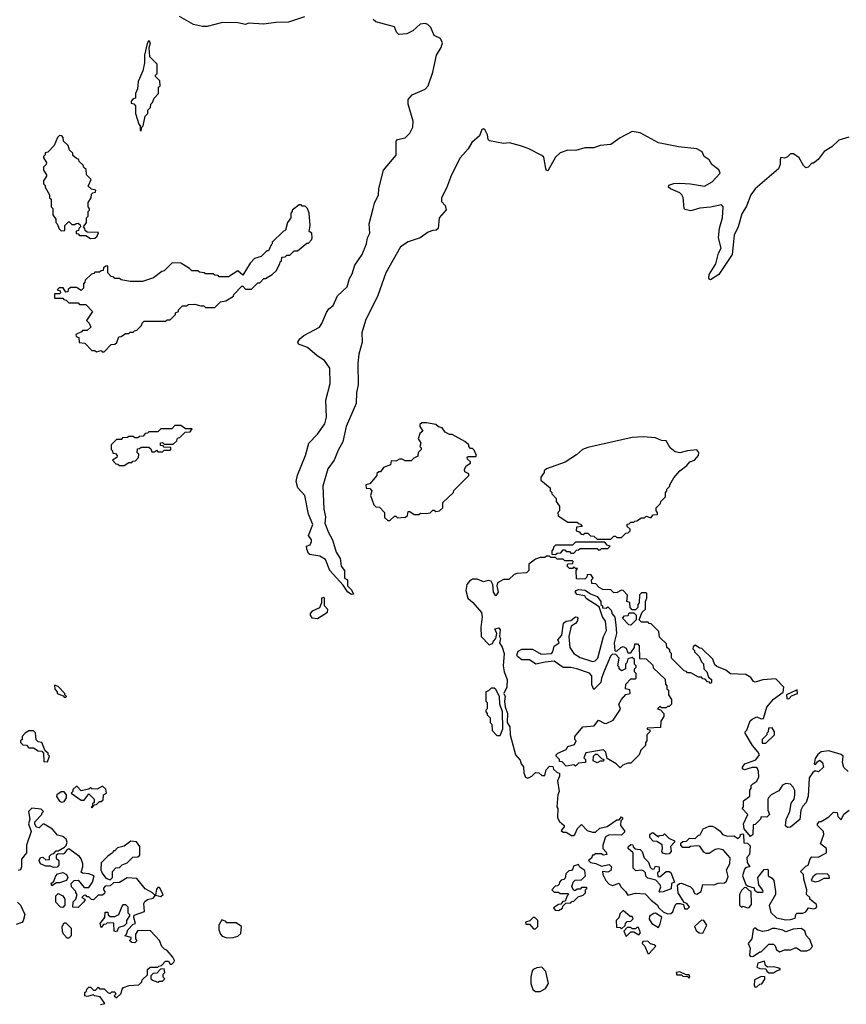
# Model space of a CAD drawing. Extents: x 2206940 to 2356632, y 511582 to 673215.
# Tile 198 of 228: x 2326325 to 2331709, y 616989 to 623406. Entities that reach past the tile are written whole.
import ezdxf

# ---------------------------------------------------------------- set-up
doc = ezdxf.new("R2010")
doc.units = 0

msp = doc.modelspace()

# ---------------------------------------------------------------- linework, layer by layer
at = {"layer": '0CON10XD'}
for points in [[(2328180, 623425), (2328075, 623389.4), (2327992.4, 623387.6), (2327915, 623376), (2327815, 623382.5), (2327795, 623373.3), (2327745, 623386), (2327645, 623386.4), (2327545, 623362.3), (2327515, 623360.8), (2327456.2, 623375), (2327365, 623425.6)], [(2328658, 621608), (2328578.2, 621445), (2328553.6, 621365), (2328555.5, 621305), (2328534.1, 621225.9), (2328527.3, 621165), (2328528.9, 621025), (2328519.1, 620975), (2328515.6, 620905), (2328451.8, 620755), (2328430.3, 620655), (2328399.1, 620600.9), (2328372.3, 620535), (2328331.5, 620478.5), (2328299.7, 620365), (2328306, 620216), (2328316.8, 620165), (2328313.3, 620125), (2328337.1, 620062.9), (2328361.9, 620015), (2328385.7, 619935.7), (2328411.2, 619895), (2328418.8, 619845), (2328440, 619815), (2328440, 619765), (2328460, 619755), (2328460, 619715), (2328485, 619690), (2328498.3, 619661.7), (2328485, 619660), (2328462.5, 619675), (2328431.2, 619721.2), (2328345, 619816), (2328316.6, 619886.6), (2328279.3, 619909.3), (2328215, 619920), (2328205, 619927.5), (2328194, 619955), (2328193.3, 619975), (2328216.4, 619983.6), (2328226.1, 620003.9), (2328226, 620016), (2328206.7, 620045), (2328233.3, 620115), (2328205, 620182.5), (2328182.5, 620305), (2328136.9, 620355), (2328125.6, 620395), (2328135, 620436.2), (2328187.1, 620565), (2328207.1, 620645), (2328264.5, 620705), (2328312.5, 620772.5), (2328324.1, 620815), (2328319.4, 620925), (2328348.1, 621035), (2328344.1, 621135), (2328310, 621185), (2328261.4, 621215), (2328198.6, 621268.6), (2328140.8, 621290.8), (2328136, 621305), (2328148.6, 621325), (2328175, 621347.5), (2328277.8, 621402.2), (2328293.3, 621425), (2328322.7, 621497.3), (2328339.3, 621520.7), (2328366.6, 621543.4), (2328394.5, 621605), (2328458, 621665), (2328472, 621718), (2328490.5, 621749.5), (2328506.7, 621805), (2328554.6, 621875), (2328583.1, 621945), (2328590.9, 621985), (2328605.7, 622015), (2328600.6, 622075), (2328626, 622175), (2328635, 622210), (2328662.5, 622265), (2328663.3, 622305), (2328694.3, 622425), (2328777.3, 622522.7), (2328776, 622615), (2328785, 622624), (2328836, 622635), (2328865, 622665.8), (2328885.5, 622705), (2328888.1, 622745), (2328855.8, 622855), (2328854.3, 622885), (2328882, 622915), (2328965, 622953.1), (2328985.9, 622974.1), (2329015.8, 623064.2), (2329038.5, 623175), (2329069.2, 623225), (2329078.8, 623255), (2329065, 623282.5), (2329023.6, 623303.6), (2329002.5, 623355), (2328983.6, 623373.6), (2328965, 623380), (2328934.1, 623375.9), (2328885, 623332.5), (2328847, 623313), (2328795, 623310), (2328780, 623325), (2328765, 623360), (2328645, 623392.5), (2328626.2, 623406.2)], [(2327115, 622680), (2327120, 622705), (2327130, 622715), (2327143, 622777), (2327160, 622795), (2327160, 622815), (2327177, 622833), (2327180, 622855), (2327190, 622865), (2327200, 622895), (2327230, 622925), (2327230, 622965), (2327240, 622975), (2327237, 623007), (2327210, 623035), (2327210, 623045), (2327220, 623055), (2327220, 623115), (2327173, 623163), (2327167.5, 623225), (2327176.7, 623255), (2327165, 623270), (2327155, 623250), (2327137.5, 623175), (2327137.5, 623125), (2327127, 623073), (2327097, 623003), (2327092.5, 622955), (2327080, 622925), (2327080, 622895), (2327065, 622890), (2327050, 622875), (2327051.7, 622861.7), (2327068.3, 622858.3), (2327080, 622845), (2327080, 622795), (2327100, 622725), (2327110, 622715), (2327110, 622685), (2327115, 622680)], [(2326785, 621980), (2326815, 621982.5), (2326830, 621995), (2326838.3, 622018.3), (2326765, 622020), (2326751.7, 622031.7), (2326750, 622045), (2326740, 622055), (2326760, 622085), (2326760, 622115), (2326770, 622125), (2326770, 622155), (2326780, 622165), (2326780, 622175), (2326770, 622185), (2326770, 622215), (2326790, 622245), (2326791.7, 622268.3), (2326801.7, 622278.3), (2326818.3, 622281.7), (2326820, 622295), (2326791.7, 622301.7), (2326771.7, 622321.7), (2326790, 622365), (2326760, 622395), (2326758.3, 622428.3), (2326741.7, 622441.7), (2326738.3, 622458.3), (2326711.7, 622481.7), (2326710, 622495), (2326695, 622500), (2326671.7, 622521.7), (2326670, 622535), (2326650, 622555), (2326640, 622585), (2326610, 622615), (2326608.3, 622638.3), (2326598.3, 622648.3), (2326585, 622650), (2326571.7, 622638.3), (2326550, 622585), (2326508.3, 622541.7), (2326491.7, 622538.3), (2326490, 622525), (2326480, 622515), (2326480, 622505), (2326500, 622475), (2326498.3, 622461.7), (2326480, 622445), (2326480, 622425), (2326500, 622395), (2326500, 622385), (2326480, 622355), (2326480, 622335), (2326490, 622325), (2326490, 622315), (2326520, 622265), (2326520, 622245), (2326530, 622235), (2326530, 622185), (2326540, 622175), (2326540, 622135), (2326560, 622105), (2326560, 622085), (2326570, 622075), (2326581.7, 622041.7), (2326595, 622030), (2326618.3, 622031.7), (2326620, 622065), (2326645, 622090), (2326665, 622070), (2326685, 622070), (2326691.7, 622078.3), (2326705, 622080), (2326718.3, 622068.3), (2326720, 622055), (2326710, 622045), (2326708.3, 622031.7), (2326691.7, 622028.3), (2326691.7, 622011.7), (2326705, 622010), (2326715, 622000), (2326755, 622000), (2326785, 621980)], [(2331725, 622639.1), (2331660.3, 622619.7), (2331615, 622577.5), (2331563.6, 622546.4), (2331526.4, 622493.6), (2331495, 622470), (2331485, 622470), (2331460, 622445), (2331445, 622440), (2331430, 622455), (2331402.5, 622505), (2331365, 622532.5), (2331345, 622532.5), (2331325, 622512.5), (2331306.4, 622503.6), (2331283, 622507), (2331277, 622493), (2331278.3, 622461.7), (2331266.4, 622433.6), (2331115, 622304), (2331087.5, 622265), (2331059.2, 622190.8), (2331028.8, 622141.2), (2331003.5, 622056.5), (2330977.6, 622002.4), (2330965.6, 621874.4), (2330877.5, 621745), (2330825, 621710.6), (2330815, 621713.8), (2330812.2, 621722.2), (2330814.5, 621745), (2330858, 621815), (2330875.9, 621884.1), (2330893.2, 621916.8), (2330875.6, 621985), (2330882.4, 622047.6), (2330903.3, 622115), (2330905.7, 622185), (2330895, 622198.8), (2330825, 622183.3), (2330753.6, 622176.4), (2330695, 622160), (2330658.3, 622168.3), (2330652.5, 622175), (2330646.4, 622246.4), (2330637.5, 622265), (2330625, 622277.5), (2330563, 622303), (2330550, 622315), (2330553, 622327), (2330585, 622337.5), (2330625, 622340), (2330693.6, 622336.4), (2330785, 622320), (2330835, 622350), (2330886.2, 622405), (2330877.7, 622427.7), (2330832.3, 622462.3), (2330815, 622492.5), (2330783.6, 622513.6), (2330770, 622545), (2330735, 622563.3), (2330616.7, 622576.7), (2330485, 622602.5), (2330365, 622668.8), (2330315, 622676.2), (2330235, 622636.7), (2330175, 622593.3), (2330105, 622586.2), (2330065, 622570), (2330005, 622570), (2329946.1, 622553.9), (2329895, 622556), (2329845, 622538.8), (2329815, 622510.8), (2329765, 622420), (2329755, 622423.3), (2329750.8, 622435), (2329738.9, 622508.9), (2329725, 622521.2), (2329635.9, 622565.9), (2329586.4, 622583.6), (2329515, 622604), (2329475, 622598), (2329385, 622616.7), (2329376.7, 622625), (2329372, 622655), (2329356, 622685), (2329345, 622693.8), (2329335, 622690), (2329320.3, 622649.7), (2329270, 622605), (2329246.7, 622563.3), (2329194.2, 622505.8), (2329136.2, 622395), (2329105, 622307.5), (2329072, 622245), (2329071.2, 622221.2), (2329096, 622195), (2329103, 622167), (2329056.7, 622115), (2329050, 622045), (2329037, 622033), (2329015, 622032.5), (2328985, 622020), (2328932.5, 621985), (2328855, 621957.5), (2328805, 621924.6), (2328710, 621755), (2328658, 621608)], [(2326875, 621240), (2326921.7, 621288.3), (2326945, 621290), (2326958.3, 621301.7), (2326971.7, 621338.3), (2326985, 621340), (2327015, 621360), (2327035, 621360), (2327045, 621370), (2327065, 621370), (2327071.7, 621378.3), (2327088.3, 621381.7), (2327118.3, 621411.7), (2327121.7, 621428.3), (2327135, 621440), (2327275, 621440), (2327285, 621450), (2327305, 621450), (2327340, 621485), (2327340, 621495), (2327360, 621505), (2327360, 621515), (2327385, 621540), (2327411.7, 621541.7), (2327425, 621550), (2327465, 621552.5), (2327505, 621540), (2327525, 621540), (2327535, 621530), (2327595, 621530), (2327633, 621567), (2327667, 621573), (2327716.4, 621603.6), (2327720, 621615), (2327771.7, 621668.3), (2327778.3, 621668.3), (2327795, 621650), (2327835, 621650), (2327875, 621690), (2327888.3, 621691.7), (2327915, 621720), (2327925, 621720), (2327970, 621745), (2327995, 621770), (2328020, 621815), (2328021.7, 621828.3), (2328030, 621835), (2328031.7, 621858.3), (2328055, 621860), (2328065, 621870), (2328085, 621870), (2328111.7, 621898.3), (2328135, 621900), (2328195, 621950), (2328205, 621950), (2328225, 621970), (2328230, 621985), (2328227.5, 622015), (2328210, 622025), (2328217.5, 622065), (2328210, 622145), (2328200, 622175), (2328185, 622190), (2328165, 622190), (2328158.3, 622198.3), (2328145, 622200), (2328100, 622165), (2328100, 622155), (2328090, 622145), (2328090, 622115), (2328070, 622085), (2328056.4, 622033.6), (2328040, 622025), (2327970, 621955), (2327970, 621945), (2327961.7, 621938.3), (2327945, 621900), (2327935, 621900), (2327897, 621863), (2327855, 621850), (2327825, 621820), (2327778.3, 621741.7), (2327745, 621770), (2327685, 621730), (2327625, 621730), (2327618.3, 621738.3), (2327595, 621740), (2327585, 621750), (2327535, 621750), (2327527, 621757), (2327495, 621760), (2327485, 621770), (2327445, 621770), (2327430, 621785), (2327375, 621820), (2327318.3, 621821.7), (2327265, 621770), (2327250, 621765), (2327197, 621723), (2327125, 621700), (2327045, 621700), (2326985, 621710), (2326975, 621720), (2326945, 621720), (2326938.3, 621728.3), (2326921.7, 621731.7), (2326900, 621755), (2326898.3, 621798.3), (2326885, 621800), (2326871.7, 621788.3), (2326868.3, 621771.7), (2326855, 621770), (2326845, 621760), (2326815, 621760), (2326808.3, 621751.7), (2326791.7, 621748.3), (2326751.7, 621708.3), (2326750, 621695), (2326740, 621685), (2326740, 621655), (2326725, 621640), (2326695, 621660), (2326655, 621660), (2326641.7, 621648.3), (2326638.3, 621631.7), (2326625, 621630), (2326608.3, 621658.3), (2326581.7, 621658.3), (2326570, 621645), (2326588.3, 621638.3), (2326590, 621625), (2326585, 621620), (2326551.7, 621618.3), (2326551.7, 621591.7), (2326605, 621590), (2326611.7, 621581.7), (2326628.3, 621578.3), (2326645, 621560), (2326705, 621560), (2326715, 621550), (2326755, 621550), (2326800, 621505), (2326760, 621445), (2326778.3, 621428.3), (2326788.3, 621401.7), (2326765, 621380), (2326735, 621380), (2326728.3, 621371.7), (2326690, 621355), (2326691.7, 621341.7), (2326710, 621335), (2326711.7, 621301.7), (2326748.3, 621298.3), (2326795, 621250), (2326815, 621250), (2326825, 621240), (2326855, 621250), (2326861.7, 621241.7), (2326875, 621240)], [(2328735, 620142.5), (2328765, 620170), (2328775, 620170), (2328785, 620160), (2328837, 620163), (2328850, 620175), (2328855, 620200), (2328865, 620200), (2328895, 620180), (2328925, 620180), (2328935, 620190), (2328975, 620187.5), (2328997.5, 620192.5), (2329015, 620210), (2329025, 620210), (2329035, 620200), (2329060, 620205), (2329080, 620225), (2329081.7, 620258.3), (2329150, 620325), (2329151.7, 620338.3), (2329250, 620435), (2329250, 620445), (2329225, 620460), (2329222.5, 620475), (2329231.7, 620498.3), (2329260, 620515), (2329260, 620525), (2329241.7, 620541.7), (2329240, 620555), (2329245, 620560), (2329295, 620560), (2329300, 620565), (2329285, 620600), (2329275, 620610), (2329261.7, 620611.7), (2329250, 620625), (2329250, 620635), (2329225, 620657.5), (2329141.7, 620701.7), (2329125, 620702.5), (2329095, 620717.5), (2329077.5, 620745), (2329053, 620753), (2329035, 620766.7), (2328975, 620777.5), (2328945, 620777.5), (2328931.7, 620768.3), (2328930, 620755), (2328950, 620725), (2328931.7, 620708.3), (2328920, 620675), (2328937, 620647), (2328930, 620625), (2328940, 620615), (2328940, 620605), (2328920, 620585), (2328918.3, 620561.7), (2328891.7, 620548.3), (2328875, 620530), (2328835, 620530), (2328815, 620542.5), (2328798.3, 620541.7), (2328775, 620527.5), (2328745, 620530), (2328740, 620505), (2328693.6, 620486.4), (2328675, 620460), (2328665, 620460), (2328651.7, 620448.3), (2328650, 620435), (2328605, 620380), (2328580, 620375), (2328581.7, 620351.7), (2328605, 620350), (2328617.5, 620335), (2328610, 620305), (2328632.5, 620245), (2328645, 620230), (2328668.3, 620228.3), (2328700, 620195), (2328701.7, 620161.7), (2328722.5, 620142.5), (2328735, 620142.5)], [(2327005, 620500), (2327035, 620520), (2327055, 620520), (2327061.7, 620528.3), (2327078.3, 620531.7), (2327098.3, 620551.7), (2327100, 620575), (2327090, 620585), (2327091.7, 620608.3), (2327105, 620610), (2327115, 620620), (2327165, 620620), (2327178.3, 620608.3), (2327185, 620590), (2327205, 620590), (2327215, 620600), (2327225, 620590), (2327255, 620590), (2327265, 620600), (2327305, 620600), (2327310, 620605), (2327308.3, 620618.3), (2327265, 620620), (2327258.3, 620628.3), (2327241.7, 620631.7), (2327241.7, 620648.3), (2327255, 620650), (2327265, 620640), (2327325, 620640), (2327348.3, 620661.7), (2327351.7, 620678.3), (2327368.3, 620681.7), (2327401.7, 620718.3), (2327435, 620720), (2327448.3, 620738.3), (2327405, 620740), (2327375, 620760), (2327335, 620760), (2327315, 620740), (2327245, 620740), (2327225, 620720), (2327165, 620720), (2327158.3, 620711.7), (2327141.7, 620708.3), (2327128.3, 620691.7), (2327105, 620690), (2327095, 620680), (2327075, 620680), (2327065, 620690), (2327035, 620690), (2327027, 620683), (2326995, 620680), (2326985, 620670), (2326955, 620670), (2326920, 620635), (2326920, 620605), (2326930, 620595), (2326931.7, 620581.7), (2326948.3, 620578.3), (2326960, 620565), (2326958.3, 620551.7), (2326930, 620535), (2326951.7, 620511.7), (2326965, 620510), (2326975, 620500), (2327005, 620500)], [(2330175, 620020), (2330195, 620040), (2330205, 620040), (2330215, 620030), (2330245, 620030), (2330271.7, 620058.3), (2330288.3, 620061.7), (2330300, 620075), (2330300, 620085), (2330281.7, 620101.7), (2330281.7, 620118.3), (2330295, 620120), (2330305, 620130), (2330325, 620130), (2330331.7, 620138.3), (2330345, 620140), (2330375, 620160), (2330395, 620160), (2330405, 620170), (2330435, 620160), (2330451.7, 620178.3), (2330478.3, 620181.7), (2330480, 620195), (2330470, 620205), (2330470, 620225), (2330498.3, 620251.7), (2330500, 620265), (2330530, 620295), (2330530, 620325), (2330540, 620335), (2330540, 620345), (2330560, 620365), (2330560, 620375), (2330585, 620420), (2330623.6, 620466.4), (2330669.3, 620500.7), (2330690, 620525), (2330720, 620535), (2330746.7, 620565), (2330747.5, 620585), (2330735, 620602.5), (2330673.6, 620596.4), (2330625, 620583.3), (2330595, 620590), (2330562.5, 620615), (2330535, 620660), (2330505, 620663.3), (2330465, 620680), (2330385, 620686.2), (2330315, 620683.3), (2330025, 620616.7), (2329990, 620605), (2329950.7, 620569.3), (2329878.3, 620521.7), (2329755, 620477.5), (2329740, 620465), (2329740, 620455), (2329720, 620425), (2329720, 620405), (2329780, 620355), (2329780, 620335), (2329790, 620325), (2329790, 620315), (2329820, 620285), (2329820, 620265), (2329840, 620235), (2329840, 620205), (2329830, 620195), (2329831.7, 620171.7), (2329895, 620130), (2329955, 620130), (2329961.7, 620121.7), (2329978.3, 620118.3), (2329988.3, 620101.7), (2329951.7, 620098.3), (2329950, 620075), (2329968.3, 620068.3), (2329981.7, 620051.7), (2329995, 620050), (2330005, 620060), (2330025, 620060), (2330041.7, 620041.7), (2330065, 620040), (2330085, 620020), (2330175, 620020)], [(2329815, 619920), (2329825, 619930), (2329848.3, 619931.7), (2329865, 619950), (2329875, 619950), (2329885, 619940), (2329905, 619940), (2329915, 619930), (2329935, 619930), (2329951.7, 619948.3), (2329965, 619950), (2329975, 619960), (2330085, 619960), (2330091.7, 619951.7), (2330105, 619950), (2330115, 619960), (2330155, 619960), (2330170, 619975), (2330151.7, 619981.7), (2330135, 620000), (2329945, 620000), (2329925, 619980), (2329815, 619980), (2329801.7, 619968.3), (2329800, 619955), (2329790, 619945), (2329791.7, 619921.7), (2329815, 619920)], [(2331100, 618425), (2331126.4, 618443.6), (2331139.3, 618470.7), (2331137.5, 618505), (2331130, 618525), (2331121.7, 618531.7), (2331095, 618532.5), (2331045, 618517.5), (2331032.5, 618522.5), (2331033.3, 618535), (2331047.5, 618555), (2331118.8, 618581.2), (2331143.3, 618615), (2331133.3, 618635), (2331097.5, 618675), (2331050, 618755), (2331050, 618765), (2331060, 618775), (2331083.3, 618836.7), (2331095, 618847.5), (2331125, 618862.5), (2331155, 618850), (2331168.3, 618851.7), (2331190, 618925), (2331235, 618977.5), (2331296.7, 619023.3), (2331302.5, 619055), (2331249.3, 619109.3), (2331165, 619102.5), (2331115, 619087.5), (2331103.6, 619093.6), (2331087.7, 619117.7), (2331055, 619137.5), (2330955, 619142.5), (2330925, 619167.5), (2330865, 619190), (2330851.7, 619201.7), (2330838.3, 619238.3), (2330768.3, 619308.3), (2330755, 619310), (2330725, 619330), (2330711.7, 619318.3), (2330710, 619305), (2330720, 619295), (2330720, 619285), (2330750, 619255), (2330765, 619220), (2330778.3, 619208.3), (2330780, 619175), (2330800, 619155), (2330811.7, 619121.7), (2330830, 619105), (2330830, 619085), (2330825, 619080), (2330818.3, 619088.3), (2330805, 619090), (2330788.3, 619108.3), (2330775, 619110), (2330765, 619120), (2330745, 619120), (2330695, 619150), (2330675, 619150), (2330668.3, 619158.3), (2330651.7, 619161.7), (2330570, 619245), (2330570, 619275), (2330560, 619285), (2330558.3, 619298.3), (2330540, 619315), (2330538.3, 619338.3), (2330491.7, 619381.7), (2330488.3, 619418.3), (2330438.3, 619468.3), (2330425, 619470), (2330418.3, 619478.3), (2330375, 619480), (2330360, 619495), (2330380, 619545), (2330400, 619565), (2330400, 619615), (2330410, 619635), (2330410, 619665), (2330405, 619670), (2330375, 619670), (2330361.7, 619658.3), (2330360, 619605), (2330350, 619595), (2330350, 619575), (2330335, 619560), (2330315, 619560), (2330300, 619575), (2330298.3, 619608.3), (2330280, 619615), (2330282.5, 619655), (2330256.1, 619686.1), (2330245, 619687.5), (2330217, 619673), (2330195, 619670), (2330175, 619690), (2330123, 619693), (2330100, 619705), (2330078.3, 619728.3), (2330051.7, 619731.7), (2330050, 619755), (2330060, 619765), (2330045, 619790), (2330021.7, 619788.3), (2330018.3, 619771.7), (2330005, 619760), (2329951.7, 619761.7), (2329950, 619815), (2329958.3, 619828.3), (2329945, 619830), (2329935, 619840), (2329925, 619830), (2329905, 619830), (2329890, 619845), (2329895, 619860), (2329928.3, 619861.7), (2329930, 619875), (2329925, 619880), (2329875, 619880), (2329865, 619890), (2329825, 619890), (2329815, 619900), (2329785, 619900), (2329775, 619910), (2329755, 619910), (2329745, 619900), (2329715, 619900), (2329685, 619890), (2329641.7, 619858.3), (2329640, 619815), (2329625, 619800), (2329563, 619797), (2329545, 619790), (2329511.7, 619758.3), (2329475, 619757.5), (2329437.5, 619735), (2329432.5, 619715), (2329441.2, 619675), (2329425, 619650), (2329410, 619675), (2329407.5, 619725), (2329395, 619747.5), (2329375, 619750), (2329345, 619742.5), (2329305, 619760), (2329275, 619758.8), (2329255, 619747.5), (2329237.5, 619725), (2329231.2, 619685), (2329243.3, 619635), (2329276.4, 619606.4), (2329331.7, 619541.7), (2329336.7, 619515), (2329327.5, 619445), (2329330, 619385), (2329381.7, 619331.7), (2329405, 619340), (2329410, 619355), (2329427, 619373), (2329432.5, 619405), (2329420, 619435), (2329445, 619442.5), (2329455, 619430), (2329450, 619385), (2329456.7, 619373.3), (2329450, 619345), (2329467, 619317), (2329480, 619275), (2329473.3, 619195), (2329480, 619155), (2329500, 619105), (2329497.5, 619055), (2329477.5, 619015), (2329487.5, 618995), (2329482.5, 618965), (2329487, 618927), (2329502.5, 618885), (2329500, 618825), (2329516.1, 618796.1), (2329520, 618745), (2329553.6, 618613.6), (2329585, 618580), (2329590, 618555), (2329607, 618537), (2329608.3, 618498.3), (2329620, 618470), (2329635, 618462.5), (2329660, 618475), (2329685, 618500), (2329705, 618497.5), (2329725, 618480), (2329745, 618480), (2329753.3, 618516.7), (2329775, 618540), (2329798.3, 618538.3), (2329801.7, 618521.7), (2329825, 618500), (2329840, 618495), (2329840, 618475), (2329827.5, 618445), (2329837.5, 618375), (2329830, 618355), (2329822.5, 618275), (2329830, 618265), (2329827.5, 618205), (2329840.7, 618180.7), (2329870, 618155), (2329870, 618145), (2329851.7, 618121.7), (2329865, 618110), (2329885, 618110), (2329918.3, 618088.3), (2329931.7, 618088.3), (2329940, 618095), (2329957.5, 618135), (2329985, 618160), (2330021.7, 618121.7), (2330055, 618110), (2330075, 618110), (2330103, 618137), (2330151.7, 618148.3), (2330215, 618190), (2330228.3, 618191.7), (2330245, 618210), (2330250, 618205), (2330250, 618195), (2330240, 618185), (2330237.5, 618155), (2330265, 618120), (2330265, 618110), (2330245, 618090), (2330165, 618092.5), (2330140.7, 618079.3), (2330122.5, 618025), (2330122.5, 618005), (2330145, 617980), (2330150, 617965), (2330125, 617960), (2330115, 617970), (2330075, 617970), (2330065, 617960), (2330055, 617960), (2330048.3, 617941.7), (2330030, 617925), (2330043, 617913), (2330077, 617907), (2330115, 617890), (2330165, 617900), (2330180, 617885), (2330175, 617860), (2330155, 617850), (2330120, 617855), (2330122.5, 617835), (2330142.5, 617795), (2330165, 617772.5), (2330185, 617762.5), (2330228.3, 617778.3), (2330240, 617755), (2330270, 617725), (2330285, 617700), (2330335, 617712.5), (2330398.3, 617708.3), (2330437, 617667), (2330476.4, 617636.4), (2330487, 617617), (2330515, 617592.5), (2330545, 617577.5), (2330565, 617580), (2330578.3, 617591.7), (2330593.3, 617635), (2330605, 617646.7), (2330626.7, 617646.7), (2330648.3, 617638.3), (2330655, 617610), (2330675, 617610), (2330687, 617623), (2330670, 617645), (2330651.7, 617651.7), (2330612.5, 617715), (2330610, 617765), (2330623, 617777), (2330635, 617777.5), (2330693.6, 617753.6), (2330708.3, 617738.3), (2330720.7, 617710.7), (2330735, 617707.5), (2330762.5, 617725), (2330775, 617770), (2330845, 617767.5), (2330875, 617777.5), (2330915, 617780), (2330928.3, 617791.7), (2330939.3, 617820.7), (2330927.5, 617865), (2330950, 617905), (2330953, 617943), (2330907.5, 617995), (2330877, 618003), (2330855, 617997.5), (2330815, 617972.5), (2330795, 617972.5), (2330780.7, 617980.7), (2330755, 618020), (2330735, 618022.5), (2330693, 618017), (2330685, 618010), (2330645, 618010), (2330630, 618025), (2330631.7, 618038.3), (2330645, 618050), (2330667, 618053), (2330688.3, 618071.7), (2330725, 618070), (2330745, 618090), (2330756.4, 618093.6), (2330776.7, 618133.3), (2330815, 618150), (2330835, 618150), (2330855, 618140), (2330886.4, 618116.4), (2330902.5, 618095), (2330933.9, 618083.9), (2330975, 618087.5), (2331005, 618070), (2331018.3, 618081.7), (2331020, 618095), (2331035, 618100), (2331040, 618095), (2331041.7, 618041.7), (2331065, 618040), (2331081.7, 618021.7), (2331077.5, 617965), (2331060, 617945), (2331063.6, 617913.6), (2331080, 617885), (2331055, 617880), (2331045, 617870), (2331033.3, 617825), (2331055, 617770), (2331065, 617760), (2331108.3, 617748.3), (2331111.7, 617731.7), (2331129.3, 617719.3), (2331160.7, 617719.3), (2331166.2, 617725), (2331163.8, 617735), (2331138.3, 617768.3), (2331132.5, 617815), (2331173.6, 617866.4), (2331195, 617870), (2331200, 617865), (2331200, 617825), (2331225, 617810), (2331236, 617796), (2331247.5, 617725), (2331247.5, 617705), (2331207, 617633), (2331216.4, 617586.4), (2331255, 617552.5), (2331315, 617540), (2331345, 617542.5)], [(2330235, 618530), (2330210, 618555), (2330151.7, 618591.7), (2330141.7, 618631.7), (2330126.4, 618646.4), (2330011.7, 618628.3), (2330000, 618595), (2330010, 618585), (2330010, 618565), (2329965, 618560), (2329945, 618540), (2329935, 618550), (2329885, 618540), (2329858.3, 618568.3), (2329841.7, 618571.7), (2329840, 618585), (2329820, 618605), (2329820, 618615), (2329830, 618625), (2329885, 618650), (2329895, 618670), (2329938.3, 618681.7), (2329950, 618705), (2329940, 618715), (2329940, 618735), (2329993, 618797), (2330067, 618803), (2330095, 618840), (2330130.5, 618820.5), (2330145, 618818.8), (2330189.3, 618840.7), (2330237, 618913), (2330227.5, 618945), (2330243.9, 618976.1), (2330271.7, 619008.3), (2330300, 619015), (2330298.3, 619038.3), (2330270, 619045), (2330272.5, 619075), (2330305, 619110), (2330335, 619110), (2330340, 619115), (2330340, 619145), (2330330, 619155), (2330330, 619175), (2330340, 619185), (2330340, 619195), (2330330, 619205), (2330330, 619235), (2330315, 619250), (2330285, 619240), (2330280, 619215), (2330270, 619205), (2330270, 619175), (2330245, 619162.5), (2330230, 619175), (2330230, 619185), (2330220, 619195), (2330230, 619245), (2330208.3, 619268.3), (2330185, 619270), (2330173, 619257), (2330130.5, 619159.5), (2330113.3, 619115), (2330110, 619085), (2330065, 619040), (2330051.7, 619071.7), (2330050.5, 619130.5), (2330035, 619146), (2329953.9, 619176.1), (2329915, 619184), (2329864.2, 619184.2), (2329805, 619226), (2329748.3, 619218.3), (2329685.9, 619205.9), (2329645, 619233.3), (2329595, 619233.3), (2329566.1, 619256.1), (2329562.5, 619265), (2329570.8, 619289.2), (2329595, 619303.8), (2329665, 619302.5), (2329721.7, 619271.7), (2329787.5, 619275), (2329796.2, 619285), (2329806.4, 619323.6), (2329837.5, 619345), (2329830, 619365), (2329856.7, 619395), (2329867.7, 619472.3), (2329884.2, 619485.8), (2329915, 619490), (2329945, 619513.3), (2329955, 619512.5), (2329960, 619505), (2329956, 619484), (2329945, 619470), (2329916.4, 619453.6), (2329901.2, 619385), (2329908, 619315), (2329935, 619274), (2329975, 619249.2), (2330056.1, 619223.9), (2330073.6, 619226.4), (2330090, 619245), (2330127.5, 619385), (2330147.5, 619425), (2330140, 619485), (2330120, 619515), (2330098.3, 619578.3), (2330013.6, 619633.6), (2330005, 619650), (2329955, 619660), (2329942.5, 619675), (2329950, 619685), (2329965, 619692.5), (2330007, 619687), (2330043, 619663), (2330085, 619647.5), (2330110, 619615), (2330110, 619595), (2330120, 619585), (2330121.7, 619571.7), (2330145, 619570), (2330155, 619580), (2330177, 619557), (2330183, 619533), (2330201.7, 619511.7), (2330208.3, 619461.7), (2330212.5, 619405), (2330197.5, 619345), (2330201.7, 619291.7), (2330215, 619290), (2330240, 619315), (2330255, 619320), (2330275, 619310), (2330285, 619280), (2330305, 619280), (2330330, 619315), (2330331.7, 619338.3), (2330348.3, 619338.3), (2330360, 619325), (2330361.7, 619241.7), (2330405, 619240), (2330448.3, 619198.3), (2330451.7, 619181.7), (2330528.3, 619108.3), (2330530, 619075), (2330540, 619065), (2330540, 619045), (2330550, 619035), (2330550, 619005), (2330570, 618975), (2330570, 618945), (2330555, 618930), (2330545, 618930), (2330535, 618920), (2330505, 618920), (2330495, 618930), (2330480, 618915), (2330498.3, 618908.3), (2330520, 618885), (2330520, 618865), (2330500, 618835), (2330498.3, 618791.7), (2330411.7, 618788.3), (2330411.7, 618781.7), (2330428.3, 618778.3), (2330430, 618765), (2330410, 618745), (2330410, 618705), (2330400, 618695), (2330400, 618675), (2330370, 618645), (2330360, 618615), (2330305, 618560), (2330285, 618560), (2330253, 618547), (2330235, 618530)], [(2328265, 619502.5), (2328330, 619545), (2328331.7, 619561.7), (2328310, 619585), (2328310, 619635), (2328305, 619640), (2328290, 619635), (2328290, 619605), (2328278.3, 619571.7), (2328228.8, 619551.2), (2328216.7, 619535), (2328216.2, 619525), (2328227.5, 619507.5), (2328265, 619502.5)], [(2330305, 619460), (2330291.7, 619461.7), (2330250, 619505), (2330265, 619520), (2330288.3, 619521.7), (2330295, 619540), (2330325, 619540), (2330340, 619525), (2330340, 619495), (2330305, 619460)], [(2326625, 618990), (2326630, 618995), (2326620, 619005), (2326620, 619015), (2326575, 619060), (2326551.7, 619068.3), (2326553, 619043), (2326570, 619025), (2326570, 619015), (2326608.3, 618998.3), (2326615, 618990), (2326625, 618990)], [(2329455, 618740), (2329472.5, 618785), (2329470, 618895), (2329452.5, 618945), (2329450, 618995), (2329425, 619040), (2329415, 619050), (2329395, 619050), (2329378.3, 619031.7), (2329360, 619025), (2329360, 618965), (2329370, 618955), (2329370, 618915), (2329360, 618905), (2329360, 618895), (2329370, 618885), (2329370, 618875), (2329390, 618855), (2329390, 618825), (2329400, 618815), (2329403, 618773), (2329431.7, 618741.7), (2329455, 618740)], [(2331335, 618980), (2331351.7, 618998.3), (2331390, 619015), (2331388.3, 619038.3), (2331320, 619005), (2331321.7, 618981.7), (2331335, 618980)], [(2331185, 618690), (2331240, 618745), (2331240, 618765), (2331225, 618790), (2331201.7, 618788.3), (2331200, 618765), (2331190, 618755), (2331190, 618745), (2331160, 618715), (2331161.7, 618691.7), (2331185, 618690)], [(2326505, 618570), (2326520, 618605), (2326510, 618615), (2326510, 618625), (2326491.7, 618641.7), (2326470, 618695), (2326445, 618700), (2326431.7, 618711.7), (2326428.3, 618758.3), (2326415, 618770), (2326385, 618770), (2326360, 618755), (2326340, 618735), (2326340, 618715), (2326330, 618705), (2326330, 618695), (2326345, 618680), (2326368.3, 618678.3), (2326385, 618660), (2326415, 618660), (2326445, 618640), (2326468.3, 618638.3), (2326480, 618625), (2326481.7, 618571.7), (2326505, 618570)], [(2330085, 618563.3), (2330060, 618575), (2330063, 618607), (2330075, 618620), (2330085, 618620), (2330115, 618590), (2330130, 618585), (2330127.5, 618572.5), (2330105, 618572.5), (2330085, 618563.3)], [(2331720, 618505), (2331693, 618533), (2331683.3, 618565), (2331687.5, 618605), (2331675, 618617.5), (2331595, 618640), (2331545, 618633.3), (2331523.6, 618616.4), (2331505, 618590), (2331500, 618555), (2331508.3, 618551.7), (2331520, 618570), (2331535, 618580), (2331552.5, 618565), (2331560, 618535), (2331527, 618503), (2331505, 618510), (2331490.7, 618499.3), (2331466.7, 618465), (2331461.2, 618345), (2331447.5, 618305), (2331425, 618280), (2331412.5, 618255), (2331406, 618194), (2331345, 618143.8), (2331325, 618140), (2331312.3, 618152.3), (2331317.5, 618192.5), (2331341.2, 618245), (2331350, 618300), (2331368.8, 618325), (2331373.8, 618355), (2331373, 618383), (2331363, 618403), (2331345, 618422.5), (2331315, 618427.5), (2331293.6, 618416.4), (2331269.3, 618380.7), (2331220, 618355), (2331202.5, 618335), (2331197.5, 618325), (2331197.5, 618255), (2331207.5, 618225), (2331191.7, 618208.3), (2331155, 618210), (2331150, 618195), (2331115, 618160), (2331101.7, 618158.3), (2331100, 618095), (2331085, 618082.5), (2331043, 618133), (2331040, 618165), (2331067.5, 618225), (2331030, 618265), (2331040, 618275), (2331040, 618315), (2331080, 618345), (2331080, 618385), (2331090, 618395), (2331090, 618415), (2331100, 618425)], [(2326795, 618270), (2326811.7, 618288.3), (2326825, 618290), (2326845, 618310), (2326855, 618310), (2326868.3, 618321.7), (2326870, 618355), (2326890, 618365), (2326885, 618390), (2326865, 618410), (2326829.3, 618390.7), (2326795, 618392.5), (2326785, 618400), (2326775, 618390), (2326725, 618380), (2326698.3, 618408.3), (2326691.7, 618408.3), (2326671.7, 618388.3), (2326670, 618375), (2326660, 618365), (2326725, 618320), (2326745, 618320), (2326775, 618360), (2326810, 618325), (2326810, 618305), (2326800, 618295), (2326800, 618280), (2326790, 618275), (2326795, 618270)], [(2326597, 618307), (2326615, 618310), (2326628.8, 618335), (2326630, 618355), (2326615, 618372.5), (2326595, 618373.3), (2326567.5, 618355), (2326563.6, 618343.6), (2326585, 618312.5), (2326597, 618307)], [(2326740, 617655), (2326705, 617620), (2326671.7, 617621.7), (2326673, 617657), (2326690, 617675), (2326700, 617705), (2326690, 617715), (2326690, 617725), (2326662.5, 617755), (2326660, 617775), (2326680, 617795), (2326705, 617797.5), (2326745, 617750), (2326775, 617750), (2326800, 617785), (2326810, 617825), (2326775, 617840), (2326735, 617842.5), (2326725, 617850), (2326736.7, 617885), (2326736.7, 617905), (2326726.1, 617936.1), (2326715, 617952.5), (2326645, 618002.5), (2326633.3, 617996.7), (2326615, 617972.5), (2326605, 617967.5), (2326575, 617970), (2326561.7, 617958.3), (2326561.7, 617941.7), (2326580, 617925), (2326580, 617895), (2326568.3, 617881.7), (2326545, 617880), (2326525, 617890), (2326495, 617890), (2326460, 617905), (2326452.5, 617925), (2326460, 617945), (2326475, 617947.5), (2326495, 617930), (2326518.3, 617931.7), (2326520, 617955), (2326531.7, 617968.3), (2326548.3, 617971.7), (2326561.7, 617988.3), (2326575, 617990), (2326616.7, 618013.3), (2326626.7, 618023.3), (2326633.3, 618045), (2326626.7, 618065), (2326605, 618083.3), (2326571.7, 618091.7), (2326539.3, 618129.3), (2326485, 618162.5), (2326475, 618162.5), (2326451.7, 618138.3), (2326433.6, 618143.6), (2326423, 618163), (2326423, 618177), (2326470, 618225), (2326470, 618235), (2326480, 618245), (2326465, 618260), (2326405, 618267.5), (2326382.5, 618245), (2326390, 618195), (2326383.3, 618165), (2326400, 618115), (2326370, 618025), (2326370, 617975), (2326337.5, 617935), (2326337.5, 617885), (2326330, 617865), (2326315, 617860)], [(2331345, 617542.5), (2331375, 617550), (2331380, 617575), (2331388.3, 617581.7), (2331426.4, 617583.6), (2331445, 617592.5), (2331463, 617617), (2331495, 617610), (2331510, 617615), (2331517.5, 617625), (2331515, 617640), (2331470, 617675), (2331470, 617685), (2331450, 617705), (2331452.5, 617735), (2331432.5, 617805), (2331430, 617835), (2331410, 617855), (2331445, 617890), (2331460, 617895), (2331473, 617937), (2331485, 617950), (2331525, 617947.5), (2331580, 617975), (2331580, 618005), (2331540, 618035), (2331562.5, 618095), (2331560, 618115), (2331520, 618155), (2331520, 618165), (2331535, 618180), (2331545, 618180), (2331595, 618210), (2331625, 618240), (2331648.3, 618238.3), (2331653, 618213), (2331675, 618190), (2331691.7, 618228.3), (2331726.4, 618253.6)], [(2330535, 617967.5), (2330513.6, 617973.6), (2330507.5, 617985), (2330512.5, 618005), (2330508.3, 618028.3), (2330475, 618050), (2330451.7, 618051.7), (2330430, 618075), (2330430, 618095), (2330440, 618105), (2330447.5, 618107.5), (2330485, 618080), (2330491.7, 618088.3), (2330515, 618090), (2330525, 618100), (2330551.7, 618071.7), (2330590, 618055), (2330590, 618045), (2330563, 618017), (2330567.5, 617985), (2330555, 617970), (2330535, 617967.5)], [(2326915, 617800), (2326930, 617815), (2326930, 617855), (2326951.7, 617878.3), (2326975, 617880), (2326991.7, 617898.3), (2327025, 617910), (2327061.7, 617948.3), (2327095, 617950), (2327108.3, 617961.7), (2327107, 618017), (2327085, 618047.5), (2327048.3, 618051.7), (2327005, 618020), (2326961.7, 618008.3), (2326945, 617990), (2326935, 617990), (2326930, 617975), (2326900, 617955), (2326855, 617910), (2326852.5, 617865), (2326863, 617843), (2326885, 617810), (2326915, 617800)], [(2330495, 617720), (2330490, 617725), (2330500, 617755), (2330497, 617767), (2330468.3, 617798.3), (2330415, 617810), (2330403, 617823), (2330400, 617845), (2330388.3, 617858.3), (2330375, 617862.5), (2330338.3, 617858.3), (2330320, 617875), (2330320, 617975), (2330287.5, 618005), (2330287.5, 618015), (2330305, 618030), (2330318.3, 618028.3), (2330320, 618015), (2330331.7, 618001.7), (2330365, 617996.7), (2330380, 617985), (2330393, 617943), (2330420, 617915), (2330431.7, 617881.7), (2330445, 617870), (2330458.3, 617871.7), (2330465, 617890), (2330490, 617885), (2330490, 617855), (2330480, 617845), (2330481.7, 617821.7), (2330495, 617820), (2330535, 617853.3), (2330555, 617853.3), (2330566.7, 617846.7), (2330590, 617785), (2330570, 617775), (2330568.3, 617741.7), (2330515, 617722.5), (2330495, 617720)], [(2329835, 617600), (2329860, 617615), (2329861.7, 617628.3), (2329881.7, 617648.3), (2329915, 617650), (2329921.7, 617658.3), (2329935, 617660), (2329961.7, 617688.3), (2329995, 617700), (2330010, 617715), (2330010, 617735), (2330020, 617745), (2330015, 617750), (2329985, 617750), (2329975, 617740), (2329955, 617740), (2329945, 617730), (2329935, 617730), (2329920, 617755), (2329930, 617785), (2329941.7, 617798.3), (2329985, 617800), (2330010, 617825), (2330005, 617860), (2329973.3, 617883.3), (2329965, 617900), (2329931.7, 617888.3), (2329928.3, 617871.7), (2329918.3, 617861.7), (2329901.7, 617858.3), (2329881.7, 617838.3), (2329878.3, 617811.7), (2329868.3, 617801.7), (2329851.7, 617798.3), (2329840, 617785), (2329838.3, 617771.7), (2329828.3, 617761.7), (2329811.7, 617758.3), (2329790, 617735), (2329805, 617720), (2329835, 617720), (2329845, 617710), (2329895, 617710), (2329900, 617705), (2329890, 617695), (2329878.3, 617661.7), (2329861.7, 617658.3), (2329848.3, 617641.7), (2329835, 617640), (2329801.7, 617618.3), (2329811.7, 617601.7), (2329835, 617600)], [(2326535, 617760), (2326530, 617775), (2326548.3, 617791.7), (2326560, 617825), (2326571.7, 617838.3), (2326605, 617847.5), (2326630, 617835), (2326637.5, 617815), (2326630, 617795), (2326585, 617780), (2326565, 617780), (2326535, 617760)], [(2331505, 617787.5), (2331535, 617793.3), (2331565, 617810), (2331598.3, 617811.7), (2331597, 617827), (2331585, 617840), (2331513, 617837), (2331490.7, 617819.3), (2331480, 617795), (2331505, 617787.5)], [(2326851.7, 616988.3), (2326880, 616995), (2326848.3, 617038.3), (2326813, 617043), (2326805, 617050), (2326765, 617040), (2326750, 617045), (2326750, 617065), (2326760, 617075), (2326761.7, 617088.3), (2326775, 617100), (2326785, 617100), (2326805, 617080), (2326818.3, 617081.7), (2326835, 617100), (2326845, 617090), (2326875, 617090), (2326900, 617065), (2326915, 617060), (2326925, 617070), (2326945, 617070), (2326950, 617055), (2326940, 617045), (2326955, 617030), (2326985, 617060), (2326992.5, 617087.5), (2327001.7, 617098.3), (2327038.3, 617111.7), (2327100, 617115), (2327120, 617135), (2327121.7, 617148.3), (2327158.3, 617181.7), (2327157.5, 617215), (2327175, 617230), (2327225, 617230), (2327231.7, 617238.3), (2327248.3, 617241.7), (2327275, 617270), (2327295, 617270), (2327305, 617250), (2327315, 617250), (2327330, 617265), (2327332.5, 617275), (2327323.3, 617295), (2327285, 617340), (2327267.5, 617347.5), (2327250, 617365), (2327236.2, 617405), (2327177.7, 617467.7), (2327095, 617470), (2327080, 617445), (2327080, 617415), (2327087, 617403), (2327075, 617390), (2327055, 617392.5), (2327040, 617405), (2327050, 617415), (2327050, 617425), (2327010, 617435), (2327020, 617445), (2327030, 617475), (2327065, 617510), (2327080, 617515), (2327067.5, 617555), (2327070, 617570), (2327137.3, 617592.7), (2327133.3, 617645), (2327140.7, 617659.3), (2327158.3, 617671.7), (2327195, 617680), (2327210, 617700), (2327245, 617692), (2327260, 617705), (2327235, 617750), (2327225, 617750), (2327215, 617740), (2327210, 617700), (2327205, 617700), (2327190, 617715), (2327142.3, 617742.3), (2327088.3, 617808.3), (2327025, 617812.5), (2326975, 617782.5), (2326935, 617780), (2326915, 617760), (2326881.7, 617758.3), (2326870, 617745), (2326870, 617735), (2326880, 617725), (2326878.3, 617711.7), (2326865, 617700), (2326835, 617700), (2326805, 617670), (2326791.7, 617671.7), (2326775, 617690), (2326765, 617690), (2326755, 617700), (2326741.7, 617698.3), (2326730, 617685), (2326750, 617675), (2326750, 617665), (2326740, 617655)], [(2326605, 617620), (2326591.7, 617621.7), (2326560, 617655), (2326560, 617695), (2326575, 617710), (2326606.4, 617696.4), (2326620, 617675), (2326620, 617635), (2326605, 617620)], [(2331065, 617617.5), (2331075, 617620), (2331091.7, 617638.3), (2331090, 617725), (2331075, 617730), (2331058.3, 617748.3), (2331045, 617750), (2331025, 617730), (2331013.3, 617705), (2331013.3, 617635), (2331025, 617622.5), (2331035, 617627.5), (2331065, 617617.5)], [(2326310, 617655), (2326330, 617635), (2326357.5, 617575), (2326347, 617533), (2326338.3, 617521.7), (2326301.7, 617508.3)], [(2326955, 617460), (2326940, 617465), (2326938.3, 617518.3), (2326895, 617520), (2326885, 617510), (2326871.7, 617508.3), (2326855, 617490), (2326850, 617515), (2326880, 617555), (2326881.7, 617588.3), (2326898.3, 617588.3), (2326901.7, 617571.7), (2326915, 617560), (2326945, 617560), (2326970, 617575), (2326991.7, 617628.3), (2327001.7, 617638.3), (2327015, 617640), (2327030, 617625), (2327030, 617585), (2327040, 617575), (2327040, 617565), (2327020, 617535), (2327020, 617515), (2327005, 617500), (2326971.7, 617488.3), (2326955, 617460)], [(2330245, 617480), (2330268.3, 617501.7), (2330270, 617515), (2330281.7, 617528.3), (2330305, 617530), (2330320, 617545), (2330315, 617560), (2330301.7, 617561.7), (2330255, 617600), (2330235, 617580), (2330227, 617553), (2330210, 617535), (2330211.7, 617491.7), (2330235, 617490), (2330245, 617480)], [(2330485, 617490), (2330497, 617513), (2330507, 617557), (2330465, 617582.5), (2330455, 617580), (2330427, 617563), (2330423.6, 617543.6), (2330442.5, 617515), (2330485, 617490)], [(2326645, 617420), (2326635, 617420), (2326610, 617445), (2326603, 617463), (2326602.5, 617495), (2326615, 617520), (2326625, 617520), (2326660, 617485), (2326660, 617435), (2326645, 617420)], [(2327675, 617422.5), (2327715, 617423.8), (2327745, 617433.3), (2327765, 617450), (2327770, 617495), (2327735, 617520), (2327675, 617520), (2327668.3, 617528.3), (2327641.7, 617538.3), (2327622.5, 617505), (2327622.5, 617475), (2327632.5, 617445), (2327643.9, 617433.9), (2327675, 617422.5)], [(2329685, 617480), (2329700, 617495), (2329700, 617535), (2329680, 617555), (2329670, 617555), (2329648.3, 617531.7), (2329620, 617525), (2329621.7, 617511.7), (2329645, 617510), (2329671.7, 617481.7), (2329685, 617480)], [(2330775, 617452.5), (2330800, 617505), (2330780, 617535), (2330765, 617537.5), (2330720, 617495), (2330730.7, 617470.7), (2330750, 617455), (2330775, 617452.5)], [(2330275, 617430), (2330305, 617460), (2330325, 617460), (2330358.3, 617441.7), (2330367.5, 617455), (2330355, 617490), (2330345, 617490), (2330335, 617480), (2330315, 617480), (2330305, 617490), (2330281.7, 617488.3), (2330260, 617465), (2330275, 617430)], [(2331085, 617300), (2331105, 617302.5), (2331145, 617330), (2331155, 617330), (2331205, 617380), (2331235, 617380), (2331245, 617370), (2331253.6, 617343.6), (2331275, 617330), (2331307, 617343), (2331346.4, 617343.6), (2331375, 617357.5), (2331385, 617357.5), (2331415, 617337.5), (2331451.7, 617338.3), (2331470, 617345), (2331487.5, 617365), (2331471.7, 617411.7), (2331447.5, 617437.5), (2331438.3, 617468.3), (2331415, 617483.3), (2331361.7, 617478.3), (2331315, 617460), (2331295, 617472.5), (2331245, 617482.5), (2331225, 617482.5), (2331200, 617470), (2331165, 617463.3), (2331133, 617473), (2331113.9, 617486.1), (2331103, 617477), (2331093.3, 617415), (2331070, 617385), (2331082.5, 617355), (2331078.3, 617308.3), (2331085, 617300)], [(2330425, 617320), (2330467, 617367), (2330457, 617377), (2330433, 617383), (2330415, 617400), (2330383, 617397), (2330380, 617385), (2330397, 617367), (2330415, 617320), (2330425, 617320)], [(2331203, 617193), (2331235, 617193.3), (2331255, 617207.5), (2331280, 617215), (2331270, 617225), (2331235, 617232.5), (2331195, 617230), (2331182.5, 617242.5), (2331175, 617270), (2331133, 617257), (2331125, 617230), (2331145, 617222.5), (2331185, 617220), (2331190, 617205), (2331203, 617193)], [(2327225, 617132.5), (2327235, 617140), (2327255, 617140), (2327270, 617155), (2327260, 617165), (2327260, 617185), (2327270, 617195), (2327265, 617220), (2327241.7, 617218.3), (2327218.3, 617191.7), (2327195, 617190), (2327180, 617175), (2327180, 617155), (2327190, 617145), (2327225, 617132.5)], [(2329715, 617073.3), (2329749.3, 617090.7), (2329770, 617125), (2329751.7, 617201.7), (2329725, 617230), (2329693, 617227), (2329670, 617215), (2329663, 617207), (2329653.3, 617165), (2329653.3, 617125), (2329666.2, 617086.2), (2329685, 617073.3), (2329715, 617073.3)], [(2330685, 617160), (2330690, 617165), (2330685, 617180), (2330665, 617180), (2330625, 617200), (2330600, 617195), (2330605, 617180), (2330635, 617180), (2330643, 617173), (2330675, 617170), (2330685, 617160)], [(2331115, 617100), (2331125, 617102.5), (2331145, 617120), (2331158.3, 617121.7), (2331177, 617153), (2331178.3, 617168.3), (2331155, 617170), (2331111.7, 617148.3), (2331108.3, 617108.3), (2331115, 617100)]]:
    msp.add_lwpolyline(points, dxfattribs=at)

doc.saveas('drawing.dxf')
